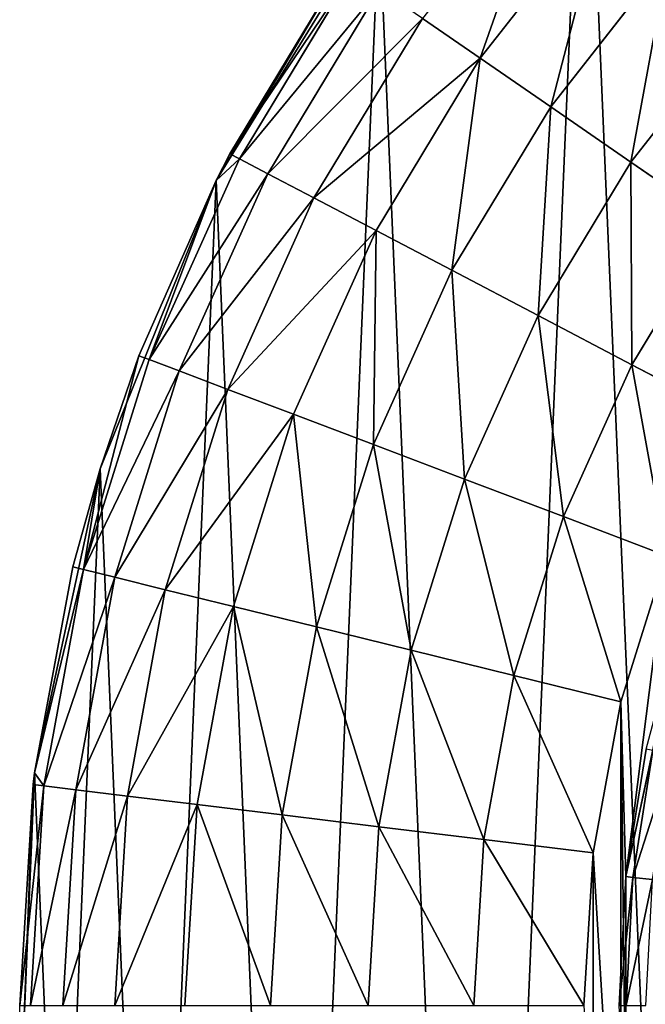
# Model space of a CAD drawing. Extents: x 80 to 596, y 77 to 1633.
# Tile 223 of 256: x 312 to 321, y 1100 to 1114. Entities that reach past the tile are written whole.
import ezdxf

# ---------------------------------------------------------------- set-up
doc = ezdxf.new("R2010")
doc.units = 0
doc.header["$LTSCALE"] = 25.4
doc.layers.get('0').update_dxf_attribs({"color": 13, "linetype": 'CONTINUOUS'})

# ---------------------------------------------------------------- blocks, each defined once
blk = doc.blocks.new('CADILLAC-III-8190-7988-799')
at = {"color": 18}
for p, q in [((-19.266, 1113.231, 29.268), (-17.504, 1115.48, 29.268)), ((-19.266, 1113.231, 29.268), (-17.504, 1115.48, 29.268)), ((-20.7, 1115.253, 7.111), (-23.012, 1111.498, 7.111)), ((-20.7, 1115.253, 7.111), (-23.012, 1111.498, 7.111)), ((-18.268, 1112.542, 30.263), (-16.596, 1114.676, 30.263)), ((-18.268, 1112.542, 30.263), (-16.596, 1114.676, 30.263)), ((-23.012, 1111.498, 7.111), (-21.194, 1114.562, 23.611)), ((-23.012, 1111.498, 7.111), (-21.194, 1114.562, 23.611)), ((-22.818, 1111.875, 23.611), (-21.194, 1114.562, 23.611)), ((-22.818, 1111.875, 23.611), (-21.194, 1114.562, 23.611)), ((-21.067, 1114.475, 25.172), (-22.682, 1111.804, 25.172)), ((-21.067, 1114.475, 25.172), (-22.682, 1111.804, 25.172)), ((-20.693, 1114.216, 26.673), (-22.279, 1111.592, 26.673)), ((-20.693, 1114.216, 26.673), (-22.279, 1111.592, 26.673)), ((-20.084, 1113.796, 28.056), (-21.624, 1111.249, 28.056)), ((-20.084, 1113.796, 28.056), (-21.624, 1111.249, 28.056)), ((-19.266, 1113.231, 29.268), (-20.084, 1113.796, 28.056)), ((-19.266, 1113.231, 29.268), (-20.084, 1113.796, 28.056)), ((-17.13, 1111.757, 31.002), (-15.561, 1113.759, 31.002)), ((-17.13, 1111.757, 31.002), (-15.561, 1113.759, 31.002)), ((-19.266, 1113.231, 29.268), (-20.744, 1110.786, 29.268)), ((-19.266, 1113.231, 29.268), (-20.744, 1110.786, 29.268)), ((-18.268, 1112.542, 30.263), (-19.266, 1113.231, 29.268)), ((-18.268, 1112.542, 30.263), (-19.266, 1113.231, 29.268)), ((-18.268, 1112.542, 30.263), (-19.67, 1110.223, 30.263)), ((-18.268, 1112.542, 30.263), (-19.67, 1110.223, 30.263)), ((-17.13, 1111.757, 31.002), (-18.268, 1112.542, 30.263)), ((-17.13, 1111.757, 31.002), (-18.268, 1112.542, 30.263)), ((-23.012, 1111.498, 7.111), (-22.818, 1111.875, 23.611)), ((-23.012, 1111.498, 23.611), (-22.818, 1111.875, 23.611)), ((-23.012, 1111.498, 7.111), (-22.818, 1111.875, 23.611)), ((-23.012, 1111.498, 23.611), (-22.818, 1111.875, 23.611)), ((-22.682, 1111.804, 25.172), (-22.818, 1111.875, 23.611)), ((-22.682, 1111.804, 25.172), (-22.818, 1111.875, 23.611)), ((-23.963, 1108.958, 25.172), (-22.682, 1111.804, 25.172)), ((-23.963, 1108.958, 25.172), (-22.682, 1111.804, 25.172)), ((-23.012, 1111.498, 23.611), (-22.682, 1111.804, 25.172)), ((-23.012, 1111.498, 23.611), (-22.682, 1111.804, 25.172)), ((-22.279, 1111.592, 26.673), (-22.682, 1111.804, 25.172)), ((-22.279, 1111.592, 26.673), (-22.682, 1111.804, 25.172)), ((-17.13, 1111.757, 31.002), (-18.445, 1109.58, 31.002)), ((-17.13, 1111.757, 31.002), (-18.445, 1109.58, 31.002)), ((-15.895, 1110.904, 31.458), (-17.13, 1111.757, 31.002)), ((-15.895, 1110.904, 31.458), (-17.13, 1111.757, 31.002)), ((-23.537, 1108.796, 26.673), (-22.279, 1111.592, 26.673)), ((-23.537, 1108.796, 26.673), (-22.279, 1111.592, 26.673)), ((-21.624, 1111.249, 28.056), (-22.279, 1111.592, 26.673)), ((-21.624, 1111.249, 28.056), (-22.279, 1111.592, 26.673)), ((-23.012, 1111.498, 7.111), (-24.657, 1107.406, 7.111)), ((-23.012, 1111.498, 7.111), (-24.657, 1107.406, 7.111)), ((-24.107, 1109.012, 23.611), (-23.012, 1111.498, 7.111)), ((-24.107, 1109.012, 23.611), (-23.012, 1111.498, 7.111)), ((-24.107, 1109.012, 23.611), (-23.012, 1111.498, 23.611)), ((-24.107, 1109.012, 23.611), (-23.012, 1111.498, 23.611)), ((-23.963, 1108.958, 25.172), (-23.012, 1111.498, 23.611)), ((-23.963, 1108.958, 25.172), (-23.012, 1111.498, 23.611)), ((-23.012, 1111.498, 23.611), (-23.012, 1111.498, 7.111)), ((-23.012, 1111.498, 23.611), (-23.012, 1111.498, 7.111)), ((-22.846, 1108.534, 28.056), (-21.624, 1111.249, 28.056)), ((-22.846, 1108.534, 28.056), (-21.624, 1111.249, 28.056)), ((-20.744, 1110.786, 29.268), (-21.624, 1111.249, 28.056)), ((-20.744, 1110.786, 29.268), (-21.624, 1111.249, 28.056)), ((-15.895, 1110.904, 31.458), (-17.117, 1108.883, 31.458)), ((-15.895, 1110.904, 31.458), (-17.117, 1108.883, 31.458)), ((-21.916, 1108.181, 29.268), (-20.744, 1110.786, 29.268)), ((-21.916, 1108.181, 29.268), (-20.744, 1110.786, 29.268)), ((-19.67, 1110.223, 30.263), (-20.744, 1110.786, 29.268)), ((-19.67, 1110.223, 30.263), (-20.744, 1110.786, 29.268)), ((-20.782, 1107.751, 30.263), (-19.67, 1110.223, 30.263)), ((-20.782, 1107.751, 30.263), (-19.67, 1110.223, 30.263)), ((-18.445, 1109.58, 31.002), (-19.67, 1110.223, 30.263)), ((-18.445, 1109.58, 31.002), (-19.67, 1110.223, 30.263)), ((-19.489, 1107.261, 31.002), (-18.445, 1109.58, 31.002)), ((-19.489, 1107.261, 31.002), (-18.445, 1109.58, 31.002)), ((-17.117, 1108.883, 31.458), (-18.445, 1109.58, 31.002)), ((-17.117, 1108.883, 31.458), (-18.445, 1109.58, 31.002)), ((-24.107, 1109.012, 23.611), (-24.892, 1105.978, 25.172)), ((-24.107, 1109.012, 23.611), (-24.892, 1105.978, 25.172)), ((-23.963, 1108.958, 25.172), (-24.892, 1105.978, 25.172)), ((-23.963, 1108.958, 25.172), (-24.892, 1105.978, 25.172)), ((-24.657, 1107.406, 7.111), (-24.107, 1109.012, 23.611)), ((-24.657, 1107.406, 23.611), (-24.107, 1109.012, 23.611)), ((-24.657, 1107.406, 7.111), (-24.107, 1109.012, 23.611)), ((-24.657, 1107.406, 23.611), (-24.107, 1109.012, 23.611)), ((-24.107, 1109.012, 23.611), (-23.963, 1108.958, 25.172)), ((-24.107, 1109.012, 23.611), (-23.963, 1108.958, 25.172)), ((-23.537, 1108.796, 26.673), (-23.963, 1108.958, 25.172)), ((-23.537, 1108.796, 26.673), (-23.963, 1108.958, 25.172)), ((-23.537, 1108.796, 26.673), (-24.45, 1105.869, 26.673)), ((-23.537, 1108.796, 26.673), (-24.45, 1105.869, 26.673)), ((-22.846, 1108.534, 28.056), (-23.537, 1108.796, 26.673)), ((-22.846, 1108.534, 28.056), (-23.537, 1108.796, 26.673)), ((-18.086, 1106.729, 31.458), (-17.117, 1108.883, 31.458)), ((-18.086, 1106.729, 31.458), (-17.117, 1108.883, 31.458)), ((-15.735, 1108.158, 31.611), (-17.117, 1108.883, 31.458)), ((-15.735, 1108.158, 31.611), (-17.117, 1108.883, 31.458)), ((-22.846, 1108.534, 28.056), (-23.732, 1105.692, 28.056)), ((-22.846, 1108.534, 28.056), (-23.732, 1105.692, 28.056)), ((-21.916, 1108.181, 29.268), (-22.846, 1108.534, 28.056)), ((-21.916, 1108.181, 29.268), (-22.846, 1108.534, 28.056)), ((-21.916, 1108.181, 29.268), (-22.766, 1105.454, 29.268)), ((-21.916, 1108.181, 29.268), (-22.766, 1105.454, 29.268)), ((-20.782, 1107.751, 30.263), (-21.916, 1108.181, 29.268)), ((-20.782, 1107.751, 30.263), (-21.916, 1108.181, 29.268)), ((-20.782, 1107.751, 30.263), (-21.589, 1105.164, 30.263)), ((-20.782, 1107.751, 30.263), (-21.589, 1105.164, 30.263)), ((-19.489, 1107.261, 31.002), (-20.782, 1107.751, 30.263)), ((-19.489, 1107.261, 31.002), (-20.782, 1107.751, 30.263)), ((-24.657, 1107.406, 7.111), (-25.586, 1103.095, 7.111)), ((-24.657, 1107.406, 7.111), (-25.586, 1103.095, 7.111)), ((-25.041, 1106.015, 23.611), (-24.657, 1107.406, 7.111)), ((-25.041, 1106.015, 23.611), (-24.657, 1107.406, 7.111)), ((-25.041, 1106.015, 23.611), (-24.657, 1107.406, 23.611)), ((-25.041, 1106.015, 23.611), (-24.657, 1107.406, 23.611)), ((-24.657, 1107.406, 23.611), (-24.892, 1105.978, 25.172)), ((-24.657, 1107.406, 23.611), (-24.892, 1105.978, 25.172)), ((-24.657, 1107.406, 23.611), (-24.657, 1107.406, 7.111)), ((-24.657, 1107.406, 23.611), (-24.657, 1107.406, 7.111)), ((-19.489, 1107.261, 31.002), (-20.246, 1104.833, 31.002)), ((-19.489, 1107.261, 31.002), (-20.246, 1104.833, 31.002)), ((-18.086, 1106.729, 31.458), (-19.489, 1107.261, 31.002)), ((-18.086, 1106.729, 31.458), (-19.489, 1107.261, 31.002)), ((-18.086, 1106.729, 31.458), (-18.789, 1104.474, 31.458)), ((-18.086, 1106.729, 31.458), (-18.789, 1104.474, 31.458)), ((-16.627, 1106.175, 31.611), (-18.086, 1106.729, 31.458)), ((-16.627, 1106.175, 31.611), (-18.086, 1106.729, 31.458)), ((-16.627, 1106.175, 31.611), (-17.273, 1104.1, 31.611)), ((-16.627, 1106.175, 31.611), (-17.273, 1104.1, 31.611)), ((-25.586, 1103.095, 7.111), (-25.041, 1106.015, 23.611)), ((-25.586, 1103.095, 23.611), (-25.041, 1106.015, 23.611)), ((-25.586, 1103.095, 7.111), (-25.041, 1106.015, 23.611)), ((-25.586, 1103.095, 23.611), (-25.041, 1106.015, 23.611)), ((-24.892, 1105.978, 25.172), (-25.041, 1106.015, 23.611)), ((-24.892, 1105.978, 25.172), (-25.041, 1106.015, 23.611)), ((-25.586, 1103.095, 23.611), (-24.892, 1105.978, 25.172)), ((-25.586, 1103.095, 23.611), (-24.892, 1105.978, 25.172)), ((-25.454, 1102.908, 25.172), (-24.892, 1105.978, 25.172)), ((-25.454, 1102.908, 25.172), (-24.892, 1105.978, 25.172)), ((-25.002, 1102.853, 26.673), (-24.45, 1105.869, 26.673)), ((-25.002, 1102.853, 26.673), (-24.45, 1105.869, 26.673)), ((-24.892, 1105.978, 25.172), (-24.45, 1105.869, 26.673)), ((-24.892, 1105.978, 25.172), (-24.45, 1105.869, 26.673)), ((-24.45, 1105.869, 26.673), (-23.732, 1105.692, 28.056)), ((-24.45, 1105.869, 26.673), (-23.732, 1105.692, 28.056)), ((-24.268, 1102.764, 28.056), (-23.732, 1105.692, 28.056)), ((-24.268, 1102.764, 28.056), (-23.732, 1105.692, 28.056)), ((-23.732, 1105.692, 28.056), (-22.766, 1105.454, 29.268)), ((-23.732, 1105.692, 28.056), (-22.766, 1105.454, 29.268)), ((-23.281, 1102.644, 29.268), (-22.766, 1105.454, 29.268)), ((-23.281, 1102.644, 29.268), (-22.766, 1105.454, 29.268)), ((-22.766, 1105.454, 29.268), (-21.589, 1105.164, 30.263)), ((-22.766, 1105.454, 29.268), (-21.589, 1105.164, 30.263)), ((-22.077, 1102.498, 30.263), (-21.589, 1105.164, 30.263)), ((-22.077, 1102.498, 30.263), (-21.589, 1105.164, 30.263)), ((-21.589, 1105.164, 30.263), (-20.246, 1104.833, 31.002)), ((-21.589, 1105.164, 30.263), (-20.246, 1104.833, 31.002)), ((-17.201, 1101.622, 31.611), (-16.44, 1105.2, 31.611)), ((-17.201, 1101.622, 31.611), (-16.44, 1105.2, 31.611)), ((-20.704, 1102.331, 31.002), (-20.246, 1104.833, 31.002)), ((-20.704, 1102.331, 31.002), (-20.246, 1104.833, 31.002)), ((-20.246, 1104.833, 31.002), (-18.789, 1104.474, 31.458)), ((-20.246, 1104.833, 31.002), (-18.789, 1104.474, 31.458)), ((-19.215, 1102.15, 31.458), (-18.789, 1104.474, 31.458)), ((-19.215, 1102.15, 31.458), (-18.789, 1104.474, 31.458)), ((-18.789, 1104.474, 31.458), (-17.273, 1104.1, 31.611)), ((-18.789, 1104.474, 31.458), (-17.273, 1104.1, 31.611)), ((-17.273, 1104.1, 31.611), (-17.665, 1101.962, 31.611)), ((-17.273, 1104.1, 31.611), (-17.665, 1101.962, 31.611)), ((-17.201, 1101.622, 31.611), (-16.914, 1103.431, 35.621)), ((-17.201, 1101.622, 35.621), (-16.914, 1103.431, 35.621)), ((-17.201, 1101.622, 31.611), (-16.914, 1103.431, 35.621)), ((-17.201, 1101.622, 35.621), (-16.914, 1103.431, 35.621)), ((-17.104, 1101.612, 36.237), (-16.819, 1103.411, 36.237)), ((-17.104, 1101.612, 36.237), (-16.819, 1103.411, 36.237)), ((-25.586, 1103.095, 7.111), (-25.773, 1098.689, 7.111)), ((-25.586, 1103.095, 7.111), (-25.773, 1098.689, 7.111)), ((-25.607, 1102.927, 23.611), (-25.586, 1103.095, 7.111)), ((-25.607, 1102.927, 23.611), (-25.586, 1103.095, 7.111)), ((-25.607, 1102.927, 23.611), (-25.586, 1103.095, 23.611)), ((-25.607, 1102.927, 23.611), (-25.586, 1103.095, 23.611)), ((-25.586, 1103.095, 23.611), (-25.586, 1103.095, 7.111)), ((-25.586, 1103.095, 23.611), (-25.586, 1103.095, 7.111)), ((-25.454, 1102.908, 25.172), (-25.586, 1103.095, 23.611)), ((-25.454, 1102.908, 25.172), (-25.586, 1103.095, 23.611)), ((-25.796, 1099.793, 23.611), (-25.607, 1102.927, 23.611)), ((-25.796, 1099.793, 23.611), (-25.607, 1102.927, 23.611)), ((-25.607, 1102.927, 23.611), (-25.773, 1098.689, 7.111)), ((-25.607, 1102.927, 23.611), (-25.773, 1098.689, 7.111)), ((-25.607, 1102.927, 23.611), (-25.454, 1102.908, 25.172)), ((-25.607, 1102.927, 23.611), (-25.454, 1102.908, 25.172)), ((-25.454, 1102.908, 25.172), (-25.643, 1099.793, 25.172)), ((-25.454, 1102.908, 25.172), (-25.643, 1099.793, 25.172)), ((-25.002, 1102.853, 26.673), (-25.454, 1102.908, 25.172)), ((-25.002, 1102.853, 26.673), (-25.454, 1102.908, 25.172)), ((-25.002, 1102.853, 26.673), (-25.187, 1099.793, 26.673)), ((-25.002, 1102.853, 26.673), (-25.187, 1099.793, 26.673)), ((-24.268, 1102.764, 28.056), (-25.002, 1102.853, 26.673)), ((-24.268, 1102.764, 28.056), (-25.002, 1102.853, 26.673)), ((-24.268, 1102.764, 28.056), (-24.448, 1099.793, 28.056)), ((-24.268, 1102.764, 28.056), (-24.448, 1099.793, 28.056)), ((-23.281, 1102.644, 29.268), (-24.268, 1102.764, 28.056)), ((-23.281, 1102.644, 29.268), (-24.268, 1102.764, 28.056)), ((-23.281, 1102.644, 29.268), (-23.453, 1099.793, 29.268)), ((-23.281, 1102.644, 29.268), (-23.453, 1099.793, 29.268)), ((-22.077, 1102.498, 30.263), (-23.281, 1102.644, 29.268)), ((-22.077, 1102.498, 30.263), (-23.281, 1102.644, 29.268)), ((-22.077, 1102.498, 30.263), (-22.241, 1099.793, 30.263)), ((-22.077, 1102.498, 30.263), (-22.241, 1099.793, 30.263)), ((-20.704, 1102.331, 31.002), (-22.077, 1102.498, 30.263)), ((-20.704, 1102.331, 31.002), (-22.077, 1102.498, 30.263)), ((-20.704, 1102.331, 31.002), (-20.858, 1099.793, 31.002)), ((-20.704, 1102.331, 31.002), (-20.858, 1099.793, 31.002)), ((-19.215, 1102.15, 31.458), (-20.704, 1102.331, 31.002)), ((-19.215, 1102.15, 31.458), (-20.704, 1102.331, 31.002)), ((-19.215, 1102.15, 31.458), (-19.357, 1099.793, 31.458)), ((-19.215, 1102.15, 31.458), (-19.357, 1099.793, 31.458)), ((-17.665, 1101.962, 31.611), (-19.215, 1102.15, 31.458)), ((-17.665, 1101.962, 31.611), (-19.215, 1102.15, 31.458)), ((-17.665, 1101.962, 31.611), (-17.796, 1099.793, 31.611)), ((-17.665, 1101.962, 31.611), (-17.796, 1099.793, 31.611)), ((-17.296, 1099.793, 35.621), (-17.201, 1101.622, 31.611)), ((-17.296, 1099.793, 35.621), (-17.201, 1101.622, 31.611)), ((-17.296, 1099.793, 35.621), (-17.201, 1101.622, 35.621)), ((-17.296, 1099.793, 35.621), (-17.201, 1101.622, 35.621)), ((-17.201, 1097.963, 31.611), (-17.201, 1101.622, 31.611)), ((-17.201, 1097.963, 31.611), (-17.201, 1101.622, 31.611)), ((-17.201, 1101.622, 35.621), (-17.201, 1101.622, 31.611)), ((-17.201, 1101.622, 35.621), (-17.201, 1101.622, 31.611)), ((-17.104, 1101.612, 36.237), (-17.201, 1101.622, 35.621)), ((-17.104, 1101.612, 36.237), (-17.201, 1101.622, 35.621)), ((-17.199, 1099.793, 36.237), (-17.104, 1101.612, 36.237)), ((-17.199, 1099.793, 36.237), (-17.104, 1101.612, 36.237)), ((-16.824, 1101.582, 36.792), (-17.104, 1101.612, 36.237)), ((-16.824, 1101.582, 36.792), (-17.104, 1101.612, 36.237))]:
    blk.add_line(p, q, dxfattribs=at)
mesh = blk.add_polyface(dxfattribs=at)
corners = [(-25.586, 1103.095, 7.111), (-25.213, 1094.315, 7.111), (-25.773, 1098.689, 7.111), (-24.657, 1107.406, 7.111), (-23.922, 1090.098, 7.111), (-23.012, 1111.498, 7.111), (-21.936, 1086.161, 7.111), (-20.7, 1115.253, 7.111), (-19.314, 1082.615, 7.111), (-17.787, 1118.563, 7.111), (-16.13, 1079.564, 7.111), (-14.356, 1121.334, 7.111), (-12.476, 1077.094, 7.111), (-10.506, 1123.484, 7.111), (-8.458, 1075.278, 7.111), (-6.348, 1124.954, 7.111), (-4.19, 1074.167, 7.111), (-2.001, 1125.699, 7.111), (0.204, 1073.793, 7.111), (0.204, 1125.793, 7.111), (2.409, 1125.699, 7.111), (4.598, 1074.167, 7.111), (6.755, 1124.954, 7.111), (8.865, 1075.278, 7.111), (10.913, 1123.484, 7.111), (12.884, 1077.094, 7.111), (14.763, 1121.334, 7.111), (16.537, 1079.564, 7.111), (18.194, 1118.563, 7.111), (19.721, 1082.615, 7.111), (21.108, 1115.253, 7.111), (22.343, 1086.161, 7.111), (23.42, 1111.498, 7.111), (24.329, 1090.098, 7.111), (25.064, 1107.406, 7.111), (25.62, 1094.315, 7.111), (25.993, 1103.095, 7.111), (26.18, 1098.689, 7.111)]
mesh.append_faces([[corners[k] for k in face] for face in [(0, 1, 2), (35, 36, 37)]], dxfattribs={"vtx0": -1, "color": 18})
mesh.append_faces([[corners[k] for k in face] for face in [(1, 3, 4), (4, 5, 6), (6, 7, 8), (8, 9, 10), (10, 11, 12), (12, 13, 14), (14, 15, 16), (16, 17, 18), (18, 20, 21), (21, 22, 23), (23, 24, 25), (25, 26, 27), (27, 28, 29), (29, 30, 31), (31, 32, 33), (33, 34, 35)]], dxfattribs={"vtx0": -1, "vtx1": -1, "color": 18})
mesh.append_faces([[corners[k] for k in face] for face in [(1, 0, 3), (4, 3, 5), (6, 5, 7), (8, 7, 9), (10, 9, 11), (12, 11, 13), (14, 13, 15), (16, 15, 17), (18, 17, 19), (18, 19, 20), (21, 20, 22), (23, 22, 24), (25, 24, 26), (27, 26, 28), (29, 28, 30), (31, 30, 32), (33, 32, 34), (35, 34, 36)]], dxfattribs={"vtx0": -1, "vtx2": -1, "color": 18})
mesh = blk.add_polyface(dxfattribs=at)
corners = [(-17.665, 1097.623, 31.611), (-17.665, 1101.962, 31.611), (-17.796, 1099.793, 31.611), (-17.273, 1095.485, 31.611), (-17.273, 1104.1, 31.611), (-17.201, 1097.963, 31.611), (-16.627, 1093.41, 31.611), (-16.44, 1094.385, 31.611), (-15.735, 1091.428, 31.611), (-14.952, 1091.043, 31.611), (-14.61, 1089.567, 31.611), (-12.801, 1088.083, 31.611), (-13.27, 1087.856, 31.611), (-11.733, 1086.319, 31.611), (-10.083, 1085.635, 31.611), (-10.022, 1084.979, 31.611), (-6.914, 1083.806, 31.611), (-8.161, 1083.854, 31.611), (-6.179, 1082.962, 31.611), (-3.435, 1082.675, 31.611), (-4.104, 1082.316, 31.611), (-1.966, 1081.924, 31.611), (0.204, 1082.293, 31.611), (0.204, 1081.793, 31.611), (2.373, 1081.924, 31.611), (3.842, 1082.675, 31.611), (4.511, 1082.316, 31.611), (7.321, 1083.806, 31.611), (6.586, 1082.962, 31.611), (8.569, 1083.854, 31.611), (10.49, 1085.635, 31.611), (10.429, 1084.979, 31.611), (12.14, 1086.319, 31.611), (13.209, 1088.083, 31.611), (13.677, 1087.856, 31.611), (15.359, 1091.043, 31.611), (15.017, 1089.567, 31.611), (16.142, 1091.428, 31.611), (16.847, 1094.385, 31.611), (17.034, 1093.41, 31.611), (17.608, 1097.963, 31.611), (17.681, 1095.485, 31.611), (17.608, 1101.622, 31.611), (-17.201, 1101.622, 31.611), (-16.627, 1106.175, 31.611), (-16.44, 1105.2, 31.611), (-15.735, 1108.158, 31.611), (-14.952, 1108.543, 31.611), (-14.61, 1110.018, 31.611), (-12.801, 1111.502, 31.611), (-13.27, 1111.729, 31.611), (-11.733, 1113.266, 31.611), (-10.083, 1113.95, 31.611), (-10.022, 1114.606, 31.611), (-6.914, 1115.78, 31.611), (-8.161, 1115.731, 31.611), (-6.179, 1116.623, 31.611), (-3.435, 1116.91, 31.611), (-4.104, 1117.27, 31.611), (-1.966, 1117.661, 31.611), (0.204, 1117.293, 31.611), (0.204, 1117.793, 31.611), (3.842, 1116.91, 31.611), (2.373, 1117.661, 31.611), (4.511, 1117.27, 31.611), (7.321, 1115.78, 31.611), (6.586, 1116.623, 31.611), (8.569, 1115.731, 31.611), (10.49, 1113.95, 31.611), (10.429, 1114.606, 31.611), (12.14, 1113.266, 31.611), (13.209, 1111.502, 31.611), (13.677, 1111.729, 31.611), (15.359, 1108.543, 31.611), (15.017, 1110.018, 31.611), (16.142, 1108.158, 31.611), (16.847, 1105.2, 31.611), (17.034, 1106.175, 31.611), (17.681, 1104.1, 31.611), (18.072, 1097.623, 31.611), (18.072, 1101.962, 31.611), (18.204, 1099.793, 31.611)]
mesh.append_faces([[corners[k] for k in face] for face in [(0, 1, 2), (80, 79, 81)]], dxfattribs={"vtx0": -1, "color": 18})
mesh.append_faces([[corners[k] for k in face] for face in [(1, 3, 4), (5, 6, 7), (7, 8, 9), (9, 10, 11), (11, 13, 14), (14, 15, 16), (16, 18, 19), (19, 21, 22), (22, 24, 25), (25, 26, 27), (27, 29, 30), (30, 32, 33), (33, 34, 35), (35, 37, 38), (38, 39, 40), (40, 41, 42), (4, 43, 44), (43, 4, 5), (44, 45, 46), (46, 47, 48), (48, 49, 50), (50, 49, 51), (51, 52, 53), (53, 54, 55), (55, 54, 56), (56, 57, 58), (58, 57, 59), (59, 60, 61), (61, 62, 63), (63, 62, 64), (64, 65, 66), (66, 65, 67), (67, 68, 69), (69, 68, 70), (70, 71, 72), (72, 73, 74), (74, 73, 75), (75, 76, 77), (77, 42, 78), (78, 79, 80)]], dxfattribs={"vtx0": -1, "vtx1": -1, "color": 18})
mesh.append_faces([[corners[k] for k in face] for face in [(4, 3, 5), (78, 42, 41)]], dxfattribs={"vtx0": -1, "vtx1": -1, "vtx2": -1, "color": 18})
mesh.append_faces([[corners[k] for k in face] for face in [(1, 0, 3), (5, 3, 6), (7, 6, 8), (9, 8, 10), (11, 10, 12), (11, 12, 13), (14, 13, 15), (16, 15, 17), (16, 17, 18), (19, 18, 20), (19, 20, 21), (22, 21, 23), (22, 23, 24), (25, 24, 26), (27, 26, 28), (27, 28, 29), (30, 29, 31), (30, 31, 32), (33, 32, 34), (35, 34, 36), (35, 36, 37), (38, 37, 39), (40, 39, 41), (44, 43, 45), (46, 45, 47), (48, 47, 49), (51, 49, 52), (53, 52, 54), (56, 54, 57), (59, 57, 60), (61, 60, 62), (64, 62, 65), (67, 65, 68), (70, 68, 71), (72, 71, 73), (75, 73, 76), (77, 76, 42), (78, 41, 79)]], dxfattribs={"vtx0": -1, "vtx2": -1, "color": 18})
mesh = blk.add_polyface(dxfattribs=at)
corners = [(-19.266, 1113.231, 29.268), (-18.249, 1116.14, 28.056), (-20.084, 1113.796, 28.056), (-17.504, 1115.48, 29.268)]
mesh.append_faces([[corners[k] for k in face] for face in [(0, 1, 2), (1, 0, 3)]], dxfattribs={"vtx0": -1, "color": 18})
mesh = blk.add_polyface(dxfattribs=at)
corners = [(-18.268, 1112.542, 30.263), (-17.504, 1115.48, 29.268), (-19.266, 1113.231, 29.268), (-16.596, 1114.676, 30.263)]
mesh.append_faces([[corners[k] for k in face] for face in [(0, 1, 2), (1, 0, 3)]], dxfattribs={"vtx0": -1, "color": 18})
mesh = blk.add_polyface(dxfattribs=at)
corners = [(-20.7, 1115.253, 7.111), (-23.012, 1111.498, 7.111), (-21.194, 1114.562, 23.611)]
mesh.append_faces([[corners[k] for k in face] for face in [(0, 1, 2)]], dxfattribs={"color": 18})
mesh = blk.add_polyface(dxfattribs=at)
corners = [(-17.13, 1111.757, 31.002), (-16.596, 1114.676, 30.263), (-18.268, 1112.542, 30.263), (-15.561, 1113.759, 31.002)]
mesh.append_faces([[corners[k] for k in face] for face in [(0, 1, 2), (1, 0, 3)]], dxfattribs={"vtx0": -1, "color": 18})
mesh = blk.add_polyface(dxfattribs=at)
corners = [(-21.194, 1114.562, 23.611), (-23.012, 1111.498, 7.111), (-22.818, 1111.875, 23.611)]
mesh.append_faces([[corners[k] for k in face] for face in [(0, 1, 2)]], dxfattribs={"color": 18})
mesh = blk.add_polyface(dxfattribs=at)
corners = [(-21.067, 1114.475, 25.172), (-22.818, 1111.875, 23.611), (-22.682, 1111.804, 25.172), (-21.194, 1114.562, 23.611)]
mesh.append_faces([[corners[k] for k in face] for face in [(0, 1, 2), (1, 0, 3)]], dxfattribs={"vtx0": -1, "color": 18})
mesh = blk.add_polyface(dxfattribs=at)
corners = [(-20.693, 1114.216, 26.673), (-22.682, 1111.804, 25.172), (-22.279, 1111.592, 26.673), (-21.067, 1114.475, 25.172)]
mesh.append_faces([[corners[k] for k in face] for face in [(0, 1, 2), (1, 0, 3)]], dxfattribs={"vtx0": -1, "color": 18})
mesh = blk.add_polyface(dxfattribs=at)
corners = [(-20.084, 1113.796, 28.056), (-22.279, 1111.592, 26.673), (-21.624, 1111.249, 28.056), (-20.693, 1114.216, 26.673)]
mesh.append_faces([[corners[k] for k in face] for face in [(0, 1, 2), (1, 0, 3)]], dxfattribs={"vtx0": -1, "color": 18})
mesh = blk.add_polyface(dxfattribs=at)
corners = [(-19.266, 1113.231, 29.268), (-21.624, 1111.249, 28.056), (-20.744, 1110.786, 29.268), (-20.084, 1113.796, 28.056)]
mesh.append_faces([[corners[k] for k in face] for face in [(0, 1, 2), (1, 0, 3)]], dxfattribs={"vtx0": -1, "color": 18})
mesh = blk.add_polyface(dxfattribs=at)
corners = [(-15.895, 1110.904, 31.458), (-15.561, 1113.759, 31.002), (-17.13, 1111.757, 31.002), (-14.438, 1112.764, 31.458)]
mesh.append_faces([[corners[k] for k in face] for face in [(0, 1, 2), (1, 0, 3)]], dxfattribs={"vtx0": -1, "color": 18})
mesh = blk.add_polyface(dxfattribs=at)
corners = [(-19.67, 1110.223, 30.263), (-19.266, 1113.231, 29.268), (-20.744, 1110.786, 29.268), (-18.268, 1112.542, 30.263)]
mesh.append_faces([[corners[k] for k in face] for face in [(0, 1, 2), (1, 0, 3)]], dxfattribs={"vtx0": -1, "color": 18})
mesh = blk.add_polyface(dxfattribs=at)
corners = [(-18.445, 1109.58, 31.002), (-18.268, 1112.542, 30.263), (-19.67, 1110.223, 30.263), (-17.13, 1111.757, 31.002)]
mesh.append_faces([[corners[k] for k in face] for face in [(0, 1, 2), (1, 0, 3)]], dxfattribs={"vtx0": -1, "color": 18})
mesh = blk.add_polyface(dxfattribs=at)
corners = [(-22.818, 1111.875, 23.611), (-23.012, 1111.498, 7.111), (-23.012, 1111.498, 23.611)]
mesh.append_faces([[corners[k] for k in face] for face in [(0, 1, 2)]], dxfattribs={"color": 18})
mesh = blk.add_polyface(dxfattribs=at)
corners = [(-22.818, 1111.875, 23.611), (-23.012, 1111.498, 23.611), (-22.682, 1111.804, 25.172)]
mesh.append_faces([[corners[k] for k in face] for face in [(0, 1, 2)]], dxfattribs={"color": 18})
mesh = blk.add_polyface(dxfattribs=at)
corners = [(-22.682, 1111.804, 25.172), (-23.012, 1111.498, 23.611), (-23.963, 1108.958, 25.172)]
mesh.append_faces([[corners[k] for k in face] for face in [(0, 1, 2)]], dxfattribs={"color": 18})
mesh = blk.add_polyface(dxfattribs=at)
corners = [(-22.279, 1111.592, 26.673), (-23.963, 1108.958, 25.172), (-23.537, 1108.796, 26.673), (-22.682, 1111.804, 25.172)]
mesh.append_faces([[corners[k] for k in face] for face in [(0, 1, 2), (1, 0, 3)]], dxfattribs={"vtx0": -1, "color": 18})
mesh = blk.add_polyface(dxfattribs=at)
corners = [(-17.117, 1108.883, 31.458), (-17.13, 1111.757, 31.002), (-18.445, 1109.58, 31.002), (-15.895, 1110.904, 31.458)]
mesh.append_faces([[corners[k] for k in face] for face in [(0, 1, 2), (1, 0, 3)]], dxfattribs={"vtx0": -1, "color": 18})
mesh = blk.add_polyface(dxfattribs=at)
corners = [(-21.624, 1111.249, 28.056), (-23.537, 1108.796, 26.673), (-22.846, 1108.534, 28.056), (-22.279, 1111.592, 26.673)]
mesh.append_faces([[corners[k] for k in face] for face in [(0, 1, 2), (1, 0, 3)]], dxfattribs={"vtx0": -1, "color": 18})
mesh = blk.add_polyface(dxfattribs=at)
corners = [(-23.012, 1111.498, 7.111), (-24.657, 1107.406, 7.111), (-24.107, 1109.012, 23.611)]
mesh.append_faces([[corners[k] for k in face] for face in [(0, 1, 2)]], dxfattribs={"color": 18})
mesh = blk.add_polyface(dxfattribs=at)
corners = [(-23.012, 1111.498, 7.111), (-24.107, 1109.012, 23.611), (-23.012, 1111.498, 23.611)]
mesh.append_faces([[corners[k] for k in face] for face in [(0, 1, 2)]], dxfattribs={"color": 18})
mesh = blk.add_polyface(dxfattribs=at)
corners = [(-23.012, 1111.498, 23.611), (-24.107, 1109.012, 23.611), (-23.963, 1108.958, 25.172)]
mesh.append_faces([[corners[k] for k in face] for face in [(0, 1, 2)]], dxfattribs={"color": 18})
mesh = blk.add_polyface(dxfattribs=at)
corners = [(-20.744, 1110.786, 29.268), (-22.846, 1108.534, 28.056), (-21.916, 1108.181, 29.268), (-21.624, 1111.249, 28.056)]
mesh.append_faces([[corners[k] for k in face] for face in [(0, 1, 2), (1, 0, 3)]], dxfattribs={"vtx0": -1, "color": 18})
mesh = blk.add_polyface(dxfattribs=at)
corners = [(-15.735, 1108.158, 31.611), (-15.895, 1110.904, 31.458), (-17.117, 1108.883, 31.458), (-14.61, 1110.018, 31.611)]
mesh.append_faces([[corners[k] for k in face] for face in [(0, 1, 2), (1, 0, 3)]], dxfattribs={"vtx0": -1, "color": 18})
mesh = blk.add_polyface(dxfattribs=at)
corners = [(-20.782, 1107.751, 30.263), (-20.744, 1110.786, 29.268), (-21.916, 1108.181, 29.268), (-19.67, 1110.223, 30.263)]
mesh.append_faces([[corners[k] for k in face] for face in [(0, 1, 2), (1, 0, 3)]], dxfattribs={"vtx0": -1, "color": 18})
mesh = blk.add_polyface(dxfattribs=at)
corners = [(-19.489, 1107.261, 31.002), (-19.67, 1110.223, 30.263), (-20.782, 1107.751, 30.263), (-18.445, 1109.58, 31.002)]
mesh.append_faces([[corners[k] for k in face] for face in [(0, 1, 2), (1, 0, 3)]], dxfattribs={"vtx0": -1, "color": 18})
mesh = blk.add_polyface(dxfattribs=at)
corners = [(-18.086, 1106.729, 31.458), (-18.445, 1109.58, 31.002), (-19.489, 1107.261, 31.002), (-17.117, 1108.883, 31.458)]
mesh.append_faces([[corners[k] for k in face] for face in [(0, 1, 2), (1, 0, 3)]], dxfattribs={"vtx0": -1, "color": 18})
mesh = blk.add_polyface(dxfattribs=at)
corners = [(-24.107, 1109.012, 23.611), (-24.892, 1105.978, 25.172), (-23.963, 1108.958, 25.172)]
mesh.append_faces([[corners[k] for k in face] for face in [(0, 1, 2)]], dxfattribs={"color": 18})
mesh = blk.add_polyface(dxfattribs=at)
corners = [(-24.107, 1109.012, 23.611), (-24.657, 1107.406, 23.611), (-24.892, 1105.978, 25.172)]
mesh.append_faces([[corners[k] for k in face] for face in [(0, 1, 2)]], dxfattribs={"color": 18})
mesh = blk.add_polyface(dxfattribs=at)
corners = [(-23.537, 1108.796, 26.673), (-24.892, 1105.978, 25.172), (-24.45, 1105.869, 26.673), (-23.963, 1108.958, 25.172)]
mesh.append_faces([[corners[k] for k in face] for face in [(0, 1, 2), (1, 0, 3)]], dxfattribs={"vtx0": -1, "color": 18})
mesh = blk.add_polyface(dxfattribs=at)
corners = [(-24.107, 1109.012, 23.611), (-24.657, 1107.406, 7.111), (-24.657, 1107.406, 23.611)]
mesh.append_faces([[corners[k] for k in face] for face in [(0, 1, 2)]], dxfattribs={"color": 18})
mesh = blk.add_polyface(dxfattribs=at)
corners = [(-22.846, 1108.534, 28.056), (-24.45, 1105.869, 26.673), (-23.732, 1105.692, 28.056), (-23.537, 1108.796, 26.673)]
mesh.append_faces([[corners[k] for k in face] for face in [(0, 1, 2), (1, 0, 3)]], dxfattribs={"vtx0": -1, "color": 18})
mesh = blk.add_polyface(dxfattribs=at)
corners = [(-16.627, 1106.175, 31.611), (-17.117, 1108.883, 31.458), (-18.086, 1106.729, 31.458), (-15.735, 1108.158, 31.611)]
mesh.append_faces([[corners[k] for k in face] for face in [(0, 1, 2), (1, 0, 3)]], dxfattribs={"vtx0": -1, "color": 18})
mesh = blk.add_polyface(dxfattribs=at)
corners = [(-21.916, 1108.181, 29.268), (-23.732, 1105.692, 28.056), (-22.766, 1105.454, 29.268), (-22.846, 1108.534, 28.056)]
mesh.append_faces([[corners[k] for k in face] for face in [(0, 1, 2), (1, 0, 3)]], dxfattribs={"vtx0": -1, "color": 18})
mesh = blk.add_polyface(dxfattribs=at)
corners = [(-21.589, 1105.164, 30.263), (-21.916, 1108.181, 29.268), (-22.766, 1105.454, 29.268), (-20.782, 1107.751, 30.263)]
mesh.append_faces([[corners[k] for k in face] for face in [(0, 1, 2), (1, 0, 3)]], dxfattribs={"vtx0": -1, "color": 18})
mesh = blk.add_polyface(dxfattribs=at)
corners = [(-20.246, 1104.833, 31.002), (-20.782, 1107.751, 30.263), (-21.589, 1105.164, 30.263), (-19.489, 1107.261, 31.002)]
mesh.append_faces([[corners[k] for k in face] for face in [(0, 1, 2), (1, 0, 3)]], dxfattribs={"vtx0": -1, "color": 18})
mesh = blk.add_polyface(dxfattribs=at)
corners = [(-24.657, 1107.406, 7.111), (-25.586, 1103.095, 7.111), (-25.041, 1106.015, 23.611)]
mesh.append_faces([[corners[k] for k in face] for face in [(0, 1, 2)]], dxfattribs={"color": 18})
mesh = blk.add_polyface(dxfattribs=at)
corners = [(-24.657, 1107.406, 7.111), (-25.041, 1106.015, 23.611), (-24.657, 1107.406, 23.611)]
mesh.append_faces([[corners[k] for k in face] for face in [(0, 1, 2)]], dxfattribs={"color": 18})
mesh = blk.add_polyface(dxfattribs=at)
corners = [(-24.657, 1107.406, 23.611), (-25.041, 1106.015, 23.611), (-24.892, 1105.978, 25.172)]
mesh.append_faces([[corners[k] for k in face] for face in [(0, 1, 2)]], dxfattribs={"color": 18})
mesh = blk.add_polyface(dxfattribs=at)
corners = [(-18.789, 1104.474, 31.458), (-19.489, 1107.261, 31.002), (-20.246, 1104.833, 31.002), (-18.086, 1106.729, 31.458)]
mesh.append_faces([[corners[k] for k in face] for face in [(0, 1, 2), (1, 0, 3)]], dxfattribs={"vtx0": -1, "color": 18})
mesh = blk.add_polyface(dxfattribs=at)
corners = [(-17.273, 1104.1, 31.611), (-18.086, 1106.729, 31.458), (-18.789, 1104.474, 31.458), (-16.627, 1106.175, 31.611)]
mesh.append_faces([[corners[k] for k in face] for face in [(0, 1, 2), (1, 0, 3)]], dxfattribs={"vtx0": -1, "color": 18})
mesh = blk.add_polyface(dxfattribs=at)
corners = [(-25.041, 1106.015, 23.611), (-25.586, 1103.095, 7.111), (-25.586, 1103.095, 23.611)]
mesh.append_faces([[corners[k] for k in face] for face in [(0, 1, 2)]], dxfattribs={"color": 18})
mesh = blk.add_polyface(dxfattribs=at)
corners = [(-25.041, 1106.015, 23.611), (-25.586, 1103.095, 23.611), (-24.892, 1105.978, 25.172)]
mesh.append_faces([[corners[k] for k in face] for face in [(0, 1, 2)]], dxfattribs={"color": 18})
mesh = blk.add_polyface(dxfattribs=at)
corners = [(-24.892, 1105.978, 25.172), (-25.586, 1103.095, 23.611), (-25.454, 1102.908, 25.172)]
mesh.append_faces([[corners[k] for k in face] for face in [(0, 1, 2)]], dxfattribs={"color": 18})
mesh = blk.add_polyface(dxfattribs=at)
corners = [(-24.45, 1105.869, 26.673), (-25.454, 1102.908, 25.172), (-25.002, 1102.853, 26.673), (-24.892, 1105.978, 25.172)]
mesh.append_faces([[corners[k] for k in face] for face in [(0, 1, 2), (1, 0, 3)]], dxfattribs={"vtx0": -1, "color": 18})
mesh = blk.add_polyface(dxfattribs=at)
corners = [(-23.732, 1105.692, 28.056), (-25.002, 1102.853, 26.673), (-24.268, 1102.764, 28.056), (-24.45, 1105.869, 26.673)]
mesh.append_faces([[corners[k] for k in face] for face in [(0, 1, 2), (1, 0, 3)]], dxfattribs={"vtx0": -1, "color": 18})
mesh = blk.add_polyface(dxfattribs=at)
corners = [(-22.766, 1105.454, 29.268), (-24.268, 1102.764, 28.056), (-23.281, 1102.644, 29.268), (-23.732, 1105.692, 28.056)]
mesh.append_faces([[corners[k] for k in face] for face in [(0, 1, 2), (1, 0, 3)]], dxfattribs={"vtx0": -1, "color": 18})
mesh = blk.add_polyface(dxfattribs=at)
corners = [(-22.077, 1102.498, 30.263), (-22.766, 1105.454, 29.268), (-23.281, 1102.644, 29.268), (-21.589, 1105.164, 30.263)]
mesh.append_faces([[corners[k] for k in face] for face in [(0, 1, 2), (1, 0, 3)]], dxfattribs={"vtx0": -1, "color": 18})
mesh = blk.add_polyface(dxfattribs=at)
corners = [(-20.704, 1102.331, 31.002), (-21.589, 1105.164, 30.263), (-22.077, 1102.498, 30.263), (-20.246, 1104.833, 31.002)]
mesh.append_faces([[corners[k] for k in face] for face in [(0, 1, 2), (1, 0, 3)]], dxfattribs={"vtx0": -1, "color": 18})
mesh = blk.add_polyface(dxfattribs=at)
corners = [(-16.44, 1105.2, 31.611), (-17.201, 1101.622, 31.611), (-16.914, 1103.431, 35.621)]
mesh.append_faces([[corners[k] for k in face] for face in [(0, 1, 2)]], dxfattribs={"color": 18})
mesh = blk.add_polyface(dxfattribs=at)
corners = [(-19.215, 1102.15, 31.458), (-20.246, 1104.833, 31.002), (-20.704, 1102.331, 31.002), (-18.789, 1104.474, 31.458)]
mesh.append_faces([[corners[k] for k in face] for face in [(0, 1, 2), (1, 0, 3)]], dxfattribs={"vtx0": -1, "color": 18})
mesh = blk.add_polyface(dxfattribs=at)
corners = [(-17.665, 1101.962, 31.611), (-18.789, 1104.474, 31.458), (-19.215, 1102.15, 31.458), (-17.273, 1104.1, 31.611)]
mesh.append_faces([[corners[k] for k in face] for face in [(0, 1, 2), (1, 0, 3)]], dxfattribs={"vtx0": -1, "color": 18})
mesh = blk.add_polyface(dxfattribs=at)
corners = [(-16.914, 1103.431, 35.621), (-17.201, 1101.622, 31.611), (-17.201, 1101.622, 35.621)]
mesh.append_faces([[corners[k] for k in face] for face in [(0, 1, 2)]], dxfattribs={"color": 18})
mesh = blk.add_polyface(dxfattribs=at)
corners = [(-16.819, 1103.411, 36.237), (-17.201, 1101.622, 35.621), (-17.104, 1101.612, 36.237), (-16.914, 1103.431, 35.621)]
mesh.append_faces([[corners[k] for k in face] for face in [(0, 1, 2), (1, 0, 3)]], dxfattribs={"vtx0": -1, "color": 18})
mesh = blk.add_polyface(dxfattribs=at)
corners = [(-16.544, 1103.352, 36.792), (-17.104, 1101.612, 36.237), (-16.824, 1101.582, 36.792), (-16.819, 1103.411, 36.237)]
mesh.append_faces([[corners[k] for k in face] for face in [(0, 1, 2), (1, 0, 3)]], dxfattribs={"vtx0": -1, "color": 18})
mesh = blk.add_polyface(dxfattribs=at)
corners = [(-25.586, 1103.095, 7.111), (-25.773, 1098.689, 7.111), (-25.607, 1102.927, 23.611)]
mesh.append_faces([[corners[k] for k in face] for face in [(0, 1, 2)]], dxfattribs={"color": 18})
mesh = blk.add_polyface(dxfattribs=at)
corners = [(-25.586, 1103.095, 7.111), (-25.607, 1102.927, 23.611), (-25.586, 1103.095, 23.611)]
mesh.append_faces([[corners[k] for k in face] for face in [(0, 1, 2)]], dxfattribs={"color": 18})
mesh = blk.add_polyface(dxfattribs=at)
corners = [(-25.586, 1103.095, 23.611), (-25.607, 1102.927, 23.611), (-25.454, 1102.908, 25.172)]
mesh.append_faces([[corners[k] for k in face] for face in [(0, 1, 2)]], dxfattribs={"color": 18})
mesh = blk.add_polyface(dxfattribs=at)
corners = [(-25.607, 1102.927, 23.611), (-25.773, 1098.689, 7.111), (-25.796, 1099.793, 23.611)]
mesh.append_faces([[corners[k] for k in face] for face in [(0, 1, 2)]], dxfattribs={"color": 18})
mesh = blk.add_polyface(dxfattribs=at)
corners = [(-25.454, 1102.908, 25.172), (-25.796, 1099.793, 23.611), (-25.643, 1099.793, 25.172), (-25.607, 1102.927, 23.611)]
mesh.append_faces([[corners[k] for k in face] for face in [(0, 1, 2), (1, 0, 3)]], dxfattribs={"vtx0": -1, "color": 18})
mesh = blk.add_polyface(dxfattribs=at)
corners = [(-25.002, 1102.853, 26.673), (-25.643, 1099.793, 25.172), (-25.187, 1099.793, 26.673), (-25.454, 1102.908, 25.172)]
mesh.append_faces([[corners[k] for k in face] for face in [(0, 1, 2), (1, 0, 3)]], dxfattribs={"vtx0": -1, "color": 18})
mesh = blk.add_polyface(dxfattribs=at)
corners = [(-24.268, 1102.764, 28.056), (-25.187, 1099.793, 26.673), (-24.448, 1099.793, 28.056), (-25.002, 1102.853, 26.673)]
mesh.append_faces([[corners[k] for k in face] for face in [(0, 1, 2), (1, 0, 3)]], dxfattribs={"vtx0": -1, "color": 18})
mesh = blk.add_polyface(dxfattribs=at)
corners = [(-23.281, 1102.644, 29.268), (-24.448, 1099.793, 28.056), (-23.453, 1099.793, 29.268), (-24.268, 1102.764, 28.056)]
mesh.append_faces([[corners[k] for k in face] for face in [(0, 1, 2), (1, 0, 3)]], dxfattribs={"vtx0": -1, "color": 18})
mesh = blk.add_polyface(dxfattribs=at)
corners = [(-22.241, 1099.793, 30.263), (-23.281, 1102.644, 29.268), (-23.453, 1099.793, 29.268), (-22.077, 1102.498, 30.263)]
mesh.append_faces([[corners[k] for k in face] for face in [(0, 1, 2), (1, 0, 3)]], dxfattribs={"vtx0": -1, "color": 18})
mesh = blk.add_polyface(dxfattribs=at)
corners = [(-20.858, 1099.793, 31.002), (-22.077, 1102.498, 30.263), (-22.241, 1099.793, 30.263), (-20.704, 1102.331, 31.002)]
mesh.append_faces([[corners[k] for k in face] for face in [(0, 1, 2), (1, 0, 3)]], dxfattribs={"vtx0": -1, "color": 18})
mesh = blk.add_polyface(dxfattribs=at)
corners = [(-19.357, 1099.793, 31.458), (-20.704, 1102.331, 31.002), (-20.858, 1099.793, 31.002), (-19.215, 1102.15, 31.458)]
mesh.append_faces([[corners[k] for k in face] for face in [(0, 1, 2), (1, 0, 3)]], dxfattribs={"vtx0": -1, "color": 18})
mesh = blk.add_polyface(dxfattribs=at)
corners = [(-17.796, 1099.793, 31.611), (-19.215, 1102.15, 31.458), (-19.357, 1099.793, 31.458), (-17.665, 1101.962, 31.611)]
mesh.append_faces([[corners[k] for k in face] for face in [(0, 1, 2), (1, 0, 3)]], dxfattribs={"vtx0": -1, "color": 18})
mesh = blk.add_polyface(dxfattribs=at)
corners = [(-17.201, 1101.622, 31.611), (-17.201, 1097.963, 31.611), (-17.296, 1099.793, 35.621)]
mesh.append_faces([[corners[k] for k in face] for face in [(0, 1, 2)]], dxfattribs={"color": 18})
mesh = blk.add_polyface(dxfattribs=at)
corners = [(-17.201, 1101.622, 31.611), (-17.296, 1099.793, 35.621), (-17.201, 1101.622, 35.621)]
mesh.append_faces([[corners[k] for k in face] for face in [(0, 1, 2)]], dxfattribs={"color": 18})
mesh = blk.add_polyface(dxfattribs=at)
corners = [(-17.104, 1101.612, 36.237), (-17.296, 1099.793, 35.621), (-17.199, 1099.793, 36.237), (-17.201, 1101.622, 35.621)]
mesh.append_faces([[corners[k] for k in face] for face in [(0, 1, 2), (1, 0, 3)]], dxfattribs={"vtx0": -1, "color": 18})
mesh = blk.add_polyface(dxfattribs=at)
corners = [(-16.824, 1101.582, 36.792), (-17.199, 1099.793, 36.237), (-16.918, 1099.793, 36.792), (-17.104, 1101.612, 36.237)]
mesh.append_faces([[corners[k] for k in face] for face in [(0, 1, 2), (1, 0, 3)]], dxfattribs={"vtx0": -1, "color": 18})
blk = doc.blocks.new('GRUPUJ_1')
at = {"color": 0}
blk.add_blockref('CADILLAC-III-8190-7988-799', (258.066, -77.491, -7.111), dxfattribs=at)

msp = doc.modelspace()

# ---------------------------------------------------------------- block references
at = {"color": 0}
msp.add_blockref('GRUPUJ_1', (79.834, 77.491, -7.989), dxfattribs=at)

doc.saveas('drawing.dxf')
